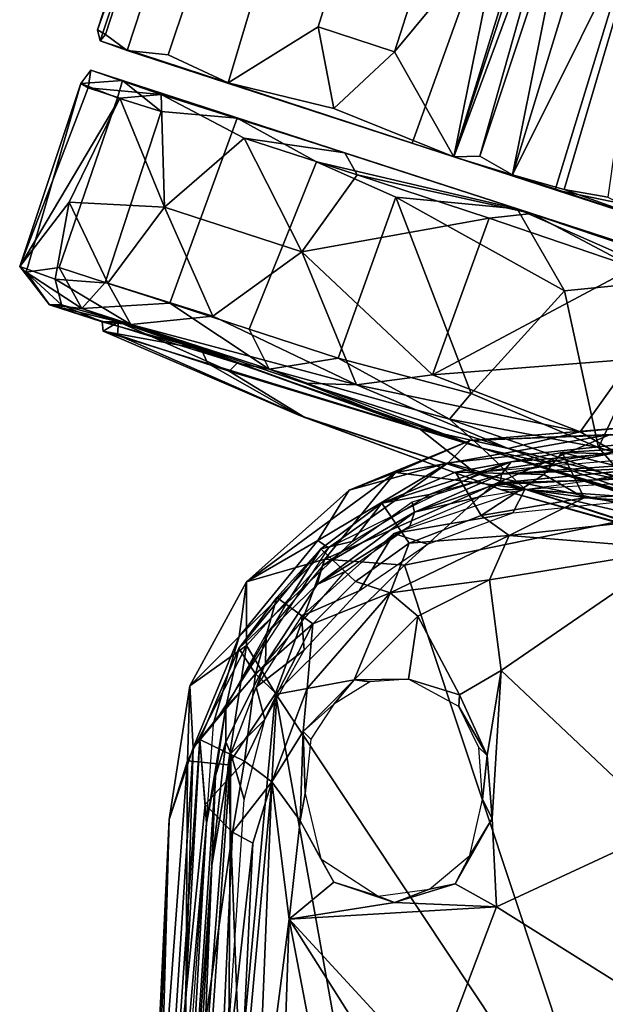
# Model space of a CAD drawing. Header units: millimetres. Extents: x -320 to 320, y -487 to 330.
# Tile 39 of 188: x -320 to -287, y 39 to 95. Entities that reach past the tile are written whole.
import ezdxf

# ---------------------------------------------------------------- set-up
doc = ezdxf.new("R2010")
doc.units = ezdxf.units.MM
doc.layers.add('Layer 01', color=7, linetype='Continuous', true_color=0x000000)

msp = doc.modelspace()

# ---------------------------------------------------------------- linework, layer by layer
at = {"layer": 'Layer 01'}
for points in [[(-315.915, 94.03, 30.486), (-310.633, 110.174, 30.496), (-310.35, 109.562, 29.999)], [(-315.915, 94.03, 30.486), (-315.456, 93.769, 35.621), (-310.236, 109.849, 35.544), (-310.633, 110.174, 30.496)], [(-315.915, 94.03, 30.486), (-310.35, 109.562, 29.999), (-315.763, 93.406, 30.025)], [(-310.35, 109.562, 29.999), (-292.186, 103.663, 30.008), (-297.973, 87.573, 30.013), (-315.763, 93.406, 30.025)], [(-310.236, 109.849, 35.544), (-315.456, 93.769, 35.621), (-314.221, 92.854, 40.65), (-308.907, 109.073, 40.888)], [(-314.221, 92.854, 40.65), (-311.884, 92.598, 45.467), (-306.442, 108.818, 45.709), (-308.907, 109.073, 40.888)], [(-303.477, 107.673, 49.952), (-306.442, 108.818, 45.709), (-311.884, 92.598, 45.467), (-308.464, 91.001, 50.432)], [(-299.645, 106.056, 53.856), (-303.477, 107.673, 49.952), (-308.464, 91.001, 50.432), (-303.341, 94.198, 53.921)], [(-295.039, 105.099, 56.752), (-299.645, 106.056, 53.856), (-303.341, 94.198, 53.921), (-298.974, 92.779, 56.784)], [(-298.974, 92.779, 56.784), (-290.118, 103.461, 58.807), (-295.039, 105.099, 56.752)], [(-298.974, 92.779, 56.784), (-295.608, 86.798, 58.809), (-290.118, 103.461, 58.807)], [(-295.597, 86.8, 29.38), (-297.973, 87.573, 30.013), (-292.186, 103.663, 30.008)], [(-284.823, 101.256, 59.913), (-290.118, 103.461, 58.807), (-295.608, 86.798, 58.809), (-289.816, 84.916, 59.906)], [(-290.539, 103.124, 29.361), (-295.597, 86.8, 29.38), (-292.186, 103.663, 30.008)], [(-295.597, 86.8, 29.38), (-289.466, 103.295, 27.898), (-294.121, 86.829, 26.18)], [(-290.539, 103.124, 29.361), (-289.466, 103.295, 27.898), (-295.597, 86.8, 29.38)], [(-289.466, 103.295, 27.898), (-288.882, 102.565, 25.936), (-294.121, 86.829, 26.18)], [(-292.252, 85.765, 23.599), (-294.121, 86.829, 26.18), (-288.882, 102.565, 25.936)], [(-292.252, 85.765, 23.599), (-288.882, 102.565, 25.936), (-287.119, 102.537, 23.954)], [(-292.252, 85.765, 23.599), (-287.119, 102.537, 23.954), (-284.403, 101.512, 22.286)], [(-289.304, 84.935, 22.214), (-292.252, 85.765, 23.599), (-284.403, 101.512, 22.286)], [(-284.823, 101.256, 59.913), (-289.816, 84.916, 59.906), (-284.046, 83.723, 59.847), (-279.478, 99.898, 59.848)], [(-286.815, 84.492, 21.97), (-289.304, 84.935, 22.214), (-284.403, 101.512, 22.286)], [(-315.456, 93.769, 35.621), (-315.915, 94.03, 30.486), (-315.763, 93.406, 30.025)], [(-315.763, 93.406, 30.025), (-314.221, 92.854, 40.65), (-315.456, 93.769, 35.621)], [(-303.341, 94.198, 53.921), (-308.464, 91.001, 50.432), (-302.445, 89.538, 55.549)], [(-303.341, 94.198, 53.921), (-302.445, 89.538, 55.549), (-298.974, 92.779, 56.784)], [(-314.221, 92.854, 40.65), (-315.763, 93.406, 30.025), (-297.973, 87.573, 30.013)], [(-295.608, 86.798, 58.809), (-314.221, 92.854, 40.65), (-297.973, 87.573, 30.013)], [(-295.608, 86.798, 58.809), (-308.464, 91.001, 50.432), (-314.221, 92.854, 40.65)], [(-314.221, 92.854, 40.65), (-308.464, 91.001, 50.432), (-311.884, 92.598, 45.467)], [(-295.608, 86.798, 58.809), (-298.974, 92.779, 56.784), (-302.445, 89.538, 55.549)], [(-316.853, 90.977, 26.673), (-316.298, 91.731, 30.121), (-314.489, 91.142, 21.235)], [(-316.298, 91.731, 30.121), (-316.853, 90.977, 26.673), (-316.451, 90.729, 35.458)], [(-312.285, 90.341, 45.744), (-316.298, 91.731, 30.121), (-316.451, 90.729, 35.458)], [(-312.285, 90.341, 45.744), (-314.489, 91.142, 21.235), (-316.298, 91.731, 30.121)], [(-320.347, 80.537, 32.834), (-316.451, 90.729, 35.458), (-316.853, 90.977, 26.673)], [(-319.975, 80.215, 25.077), (-320.347, 80.537, 32.834), (-316.853, 90.977, 26.673)], [(-318.101, 80.495, 18.987), (-319.975, 80.215, 25.077), (-316.853, 90.977, 26.673), (-314.762, 90.161, 18.504)], [(-314.489, 91.142, 21.235), (-314.762, 90.161, 18.504), (-316.853, 90.977, 26.673)], [(-314.489, 91.142, 21.235), (-312.279, 89.383, 13.53), (-314.762, 90.161, 18.504)], [(-314.489, 91.142, 21.235), (-307.955, 89, 8.561), (-312.279, 89.383, 13.53)], [(-314.489, 91.142, 21.235), (-312.285, 90.341, 45.744), (-301.82, 87.027, 55.442)], [(-307.955, 89, 8.561), (-314.489, 91.142, 21.235), (-301.82, 87.027, 55.442)], [(-308.464, 91.001, 50.432), (-295.608, 86.798, 58.809), (-302.445, 89.538, 55.549)], [(-314.645, 90.128, 42.042), (-316.451, 90.729, 35.458), (-320.347, 80.537, 32.834)], [(-312.285, 90.341, 45.744), (-316.451, 90.729, 35.458), (-314.645, 90.128, 42.042)], [(-312.088, 83.927, 48.96), (-312.285, 90.341, 45.744), (-314.645, 90.128, 42.042)], [(-301.82, 87.027, 55.442), (-312.285, 90.341, 45.744), (-307.551, 87.86, 52.284)], [(-312.088, 83.927, 48.96), (-307.551, 87.86, 52.284), (-312.285, 90.341, 45.744)], [(-314.645, 90.128, 42.042), (-320.347, 80.537, 32.834), (-317.523, 84.208, 39.325)], [(-315.472, 79.641, 13.631), (-318.101, 80.495, 18.987), (-314.762, 90.161, 18.504), (-312.279, 89.383, 13.53)], [(-317.523, 84.208, 39.325), (-312.088, 83.927, 48.96), (-314.645, 90.128, 42.042)], [(-311.794, 78.446, 8.848), (-315.472, 79.641, 13.631), (-312.279, 89.383, 13.53), (-307.955, 89, 8.561)], [(-307.268, 76.975, 4.955), (-311.794, 78.446, 8.848), (-307.955, 89, 8.561), (-303.436, 86.506, 4.455)], [(-292, 83.832, 0.423), (-303.436, 86.506, 4.455), (-307.955, 89, 8.561)], [(-307.955, 89, 8.561), (-301.82, 87.027, 55.442), (-292, 83.832, 0.423)], [(-312.088, 83.927, 48.96), (-304.269, 81.386, 55.964), (-307.551, 87.86, 52.284)], [(-301.82, 87.027, 55.442), (-307.551, 87.86, 52.284), (-301.103, 85.76, 57.038)], [(-304.269, 81.386, 55.964), (-301.103, 85.76, 57.038), (-307.551, 87.86, 52.284)], [(-295.608, 86.798, 58.809), (-297.973, 87.573, 30.013), (-289.816, 84.916, 59.906)], [(-289.816, 84.916, 59.906), (-297.973, 87.573, 30.013), (-295.597, 86.8, 29.38)], [(-291.163, 83.564, 58.933), (-263.824, 74.674, 14.411), (-292, 83.832, 0.423), (-301.82, 87.027, 55.442)], [(-301.103, 85.76, 57.038), (-291.163, 83.564, 58.933), (-301.82, 87.027, 55.442)], [(-298.912, 84.486, 2.016), (-302.197, 75.328, 2.161), (-307.268, 76.975, 4.955), (-303.436, 86.506, 4.455)], [(-292, 83.832, 0.423), (-298.912, 84.486, 2.016), (-303.436, 86.506, 4.455)], [(-292.252, 85.765, 23.599), (-295.597, 86.8, 29.38), (-294.121, 86.829, 26.18)], [(-283.96, 83.016, 22.904), (-295.597, 86.8, 29.38), (-292.252, 85.765, 23.599)], [(-289.816, 84.916, 59.906), (-295.597, 86.8, 29.38), (-283.96, 83.016, 22.904)], [(-304.269, 81.386, 55.964), (-293.587, 83.3, 59.498), (-301.103, 85.76, 57.038)], [(-301.103, 85.76, 57.038), (-293.587, 83.3, 59.498), (-291.163, 83.564, 58.933)], [(-289.304, 84.935, 22.214), (-283.96, 83.016, 22.904), (-292.252, 85.765, 23.599)], [(-289.816, 84.916, 59.906), (-283.96, 83.016, 22.904), (-280.408, 81.865, 27.337)], [(-289.816, 84.916, 59.906), (-278.331, 81.183, 30.492), (-269.212, 78.219, 54.263)], [(-269.212, 78.219, 54.263), (-278.827, 81.389, 58.531), (-289.816, 84.916, 59.906)], [(-278.331, 81.183, 30.492), (-289.816, 84.916, 59.906), (-280.408, 81.865, 27.337)], [(-278.827, 81.389, 58.531), (-284.046, 83.723, 59.847), (-289.816, 84.916, 59.906)], [(-286.815, 84.492, 21.97), (-283.96, 83.016, 22.904), (-289.304, 84.935, 22.214)], [(-320.347, 80.537, 32.834), (-318.324, 79.822, 40.879), (-317.523, 84.208, 39.325)], [(-315.331, 79.595, 46.591), (-317.523, 84.208, 39.325), (-318.324, 79.822, 40.879)], [(-317.523, 84.208, 39.325), (-315.331, 79.595, 46.591), (-312.088, 83.927, 48.96)], [(-298.912, 84.486, 2.016), (-294.611, 73.314, -0.059), (-302.197, 75.328, 2.161)], [(-298.912, 84.486, 2.016), (-292, 83.832, 0.423), (-289.285, 79.157, 0.023)], [(-294.611, 73.314, -0.059), (-298.912, 84.486, 2.016), (-289.285, 79.157, 0.023)], [(-315.331, 79.595, 46.591), (-309.338, 77.714, 53.59), (-312.088, 83.927, 48.96)], [(-304.269, 81.386, 55.964), (-312.088, 83.927, 48.96), (-309.338, 77.714, 53.59)], [(-292, 83.832, 0.423), (-277.791, 79.05, 2.167), (-282.84, 79.804, 0.583)], [(-263.824, 74.674, 14.411), (-277.791, 79.05, 2.167), (-292, 83.832, 0.423)], [(-292, 83.832, 0.423), (-282.84, 79.804, 0.583), (-289.285, 79.157, 0.023)], [(-304.269, 81.386, 55.964), (-296.818, 74.378, 59.455), (-293.587, 83.3, 59.498)], [(-296.818, 74.378, 59.455), (-285.339, 80.494, 60.003), (-293.587, 83.3, 59.498)], [(-291.163, 83.564, 58.933), (-293.587, 83.3, 59.498), (-285.339, 80.494, 60.003)], [(-291.163, 83.564, 58.933), (-267.241, 75.758, 50.791), (-263.824, 74.674, 14.411)], [(-280.551, 80.131, 58.096), (-267.241, 75.758, 50.791), (-291.163, 83.564, 58.933)], [(-280.551, 80.131, 58.096), (-291.163, 83.564, 58.933), (-285.339, 80.494, 60.003)], [(-301.14, 73.797, 58.343), (-304.269, 81.386, 55.964), (-309.338, 77.714, 53.59)], [(-304.269, 81.386, 55.964), (-301.14, 73.797, 58.343), (-296.818, 74.378, 59.455)], [(-317.957, 78.352, 38.566), (-318.324, 79.822, 40.879), (-320.347, 80.537, 32.834)], [(-318.645, 78.363, 27.112), (-320.347, 80.537, 32.834), (-319.975, 80.215, 25.077)], [(-318.645, 78.363, 27.112), (-317.957, 78.352, 38.566), (-320.347, 80.537, 32.834)], [(-319.975, 80.215, 25.077), (-318.101, 80.495, 18.987), (-316.805, 78.149, 16.707)], [(-315.472, 79.641, 13.631), (-316.805, 78.149, 16.707), (-318.101, 80.495, 18.987)], [(-285.339, 80.494, 60.003), (-296.818, 74.378, 59.455), (-285.433, 75.266, 59.616)], [(-319.975, 80.215, 25.077), (-316.805, 78.149, 16.707), (-318.645, 78.363, 27.112)], [(-314.018, 77.234, 47.609), (-315.331, 79.595, 46.591), (-318.324, 79.822, 40.879)], [(-314.018, 77.234, 47.609), (-318.324, 79.822, 40.879), (-317.957, 78.352, 38.566)], [(-289.285, 79.157, 0.023), (-282.84, 79.804, 0.583), (-287.361, 70.24, 0.252)], [(-280.501, 68.142, 2.349), (-287.361, 70.24, 0.252), (-282.84, 79.804, 0.583), (-277.791, 79.05, 2.167)], [(-311.794, 78.446, 8.848), (-316.805, 78.149, 16.707), (-315.472, 79.641, 13.631)], [(-314.018, 77.234, 47.609), (-309.338, 77.714, 53.59), (-315.331, 79.595, 46.591)], [(-287.361, 70.24, 0.252), (-294.611, 73.314, -0.059), (-289.285, 79.157, 0.023)], [(-317.957, 78.352, 38.566), (-318.645, 78.363, 27.112), (-315.652, 77.4, 35.836)], [(-316.805, 78.149, 16.707), (-307.945, 75.029, 10.966), (-318.645, 78.363, 27.112)], [(-307.945, 75.029, 10.966), (-314.716, 77.398, 21.571), (-318.645, 78.363, 27.112)], [(-315.652, 77.4, 35.836), (-318.645, 78.363, 27.112), (-314.716, 77.398, 21.571)], [(-314.018, 77.234, 47.609), (-317.957, 78.352, 38.566), (-315.652, 77.4, 35.836)], [(-311.794, 78.446, 8.848), (-306.126, 74.694, 4.98), (-316.805, 78.149, 16.707)], [(-316.805, 78.149, 16.707), (-306.126, 74.694, 4.98), (-307.945, 75.029, 10.966)], [(-311.794, 78.446, 8.848), (-307.268, 76.975, 4.955), (-306.126, 74.694, 4.98)], [(-314.018, 77.234, 47.609), (-301.14, 73.797, 58.343), (-309.338, 77.714, 53.59)], [(-314.018, 77.234, 47.609), (-315.652, 77.4, 35.836), (-309.999, 75.838, 46.942)], [(-315.596, 76.868, 34.614), (-315.652, 77.4, 35.836), (-314.716, 77.398, 21.571)], [(-309.999, 75.838, 46.942), (-315.652, 77.4, 35.836), (-315.596, 76.868, 34.614)], [(-314.78, 76.655, 22.152), (-315.596, 76.868, 34.614), (-314.716, 77.398, 21.571)], [(-309.999, 75.838, 46.942), (-315.596, 76.868, 34.614), (-309.616, 75.014, 47.558)], [(-315.596, 76.868, 34.614), (-314.78, 76.655, 22.152), (-304.097, 71.944, 21.505), (-304.442, 72.074, 37.021)], [(-304.442, 72.074, 37.021), (-309.616, 75.014, 47.558), (-315.596, 76.868, 34.614)], [(-314.716, 77.398, 21.571), (-308.413, 74.583, 11.883), (-314.78, 76.655, 22.152)], [(-314.716, 77.398, 21.571), (-307.945, 75.029, 10.966), (-308.413, 74.583, 11.883)], [(-301.14, 73.797, 58.343), (-314.018, 77.234, 47.609), (-304.117, 73.903, 55.676)], [(-297.58, 71.31, 55.257), (-304.117, 73.903, 55.676), (-314.018, 77.234, 47.609)], [(-314.018, 77.234, 47.609), (-309.999, 75.838, 46.942), (-297.58, 71.31, 55.257)], [(-302.197, 75.328, 2.161), (-306.126, 74.694, 4.98), (-307.268, 76.975, 4.955)], [(-304.097, 71.944, 21.505), (-314.78, 76.655, 22.152), (-308.413, 74.583, 11.883)], [(-297.58, 71.31, 55.257), (-309.999, 75.838, 46.942), (-309.616, 75.014, 47.558)], [(-295.848, 71.85, 0.431), (-306.126, 74.694, 4.98), (-302.197, 75.328, 2.161)], [(-294.611, 73.314, -0.059), (-295.848, 71.85, 0.431), (-302.197, 75.328, 2.161)], [(-285.433, 75.266, 59.616), (-296.818, 74.378, 59.455), (-288.397, 71.124, 60.088)], [(-276.194, 72.264, 56.266), (-285.433, 75.266, 59.616), (-288.397, 71.124, 60.088)], [(-309.616, 75.014, 47.558), (-304.442, 72.074, 37.021), (-294.381, 68.789, 44.383), (-297.58, 71.31, 55.257)], [(-307.945, 75.029, 10.966), (-293.993, 70.199, 2.463), (-308.413, 74.583, 11.883)], [(-307.945, 75.029, 10.966), (-306.126, 74.694, 4.98), (-293.993, 70.199, 2.463)], [(-306.126, 74.694, 4.98), (-295.848, 71.85, 0.431), (-293.993, 70.199, 2.463)], [(-293.993, 70.199, 2.463), (-291.552, 67.858, 16.028), (-304.097, 71.944, 21.505), (-308.413, 74.583, 11.883)], [(-288.397, 71.124, 60.088), (-296.818, 74.378, 59.455), (-301.14, 73.797, 58.343)], [(-292.5, 70.173, 59.111), (-301.14, 73.797, 58.343), (-304.117, 73.903, 55.676)], [(-292.5, 70.173, 59.111), (-304.117, 73.903, 55.676), (-297.58, 71.31, 55.257)], [(-288.397, 71.124, 60.088), (-301.14, 73.797, 58.343), (-292.5, 70.173, 59.111)], [(-295.848, 71.85, 0.431), (-294.611, 73.314, -0.059), (-287.361, 70.24, 0.252)], [(-294.381, 68.789, 44.383), (-304.442, 72.074, 37.021), (-292.876, 67.823, 29.999), (-281.984, 64.771, 38.75)], [(-292.876, 67.823, 29.999), (-304.442, 72.074, 37.021), (-304.097, 71.944, 21.505)], [(-291.552, 67.858, 16.028), (-292.876, 67.823, 29.999), (-304.097, 71.944, 21.505)], [(-285.641, 68.279, 1.33), (-295.848, 71.85, 0.431), (-287.361, 70.24, 0.252)], [(-293.993, 70.199, 2.463), (-295.848, 71.85, 0.431), (-285.641, 68.279, 1.33)], [(-286.696, 70.968, 569.207), (-275.603, 72.22, 566.047), (-294.669, 70.633, 565.946)], [(-275.603, 72.22, 566.047), (-277.884, 71.278, 561.848), (-294.669, 70.633, 565.946)], [(-276.194, 72.264, 56.266), (-288.397, 71.124, 60.088), (-282.14, 67.519, 58.074)], [(-279.533, 65.651, 54.522), (-292.5, 70.173, 59.111), (-297.58, 71.31, 55.257)], [(-297.58, 71.31, 55.257), (-294.381, 68.789, 44.383), (-279.533, 65.651, 54.522)], [(-295.932, 69.357, 562.051), (-294.669, 70.633, 565.946), (-277.884, 71.278, 561.848)], [(-277.884, 71.278, 561.848), (-294.034, 68.821, 561.281), (-295.932, 69.357, 562.051)], [(-277.448, 70.247, 561.238), (-294.034, 68.821, 561.281), (-277.884, 71.278, 561.848)], [(-286.696, 70.968, 569.207), (-298.918, 68.815, 569.182), (-293.37, 68.104, 571.836)], [(-286.696, 70.968, 569.207), (-294.669, 70.633, 565.946), (-298.918, 68.815, 569.182)], [(-286.696, 70.968, 569.207), (-293.37, 68.104, 571.836), (-270.511, 69.233, 572.093)], [(-288.397, 71.124, 60.088), (-292.5, 70.173, 59.111), (-282.14, 67.519, 58.074)], [(-298.918, 68.815, 569.182), (-294.669, 70.633, 565.946), (-301.574, 67.8, 566.351)], [(-301.574, 67.8, 566.351), (-294.669, 70.633, 565.946), (-295.932, 69.357, 562.051)], [(-293.993, 70.199, 2.463), (-285.641, 68.279, 1.33), (-280.37, 66.061, 4.641)], [(-274.507, 63.885, 10.579), (-293.993, 70.199, 2.463), (-280.37, 66.061, 4.641)], [(-291.552, 67.858, 16.028), (-293.993, 70.199, 2.463), (-274.507, 63.885, 10.579)], [(-292.5, 70.173, 59.111), (-279.533, 65.651, 54.522), (-282.14, 67.519, 58.074)], [(-278.088, 70.656, 560.789), (-289.429, 69.94, 560.839), (-286.705, 69.865, 561.268)], [(-278.088, 70.656, 560.789), (-280.792, 67.807, 556.379), (-289.429, 69.94, 560.839)], [(-280.501, 68.142, 2.349), (-285.641, 68.279, 1.33), (-287.361, 70.24, 0.252)], [(-290.462, 68.695, 558.665), (-295.508, 68.827, 560.773), (-289.429, 69.94, 560.839)], [(-292.331, 69.421, 561.308), (-289.429, 69.94, 560.839), (-295.508, 68.827, 560.773)], [(-277.269, 69.825, 561.214), (-286.705, 69.865, 561.268), (-292.881, 68.708, 561.331)], [(-292.331, 69.421, 561.308), (-292.881, 68.708, 561.331), (-286.705, 69.865, 561.268)], [(-277.269, 69.825, 561.214), (-292.881, 68.708, 561.331), (-283.664, 69.115, 560.427)], [(-289.429, 69.94, 560.839), (-292.331, 69.421, 561.308), (-286.705, 69.865, 561.268)], [(-290.462, 68.695, 558.665), (-289.429, 69.94, 560.839), (-288.165, 67.37, 556.428)], [(-289.429, 69.94, 560.839), (-280.792, 67.807, 556.379), (-288.165, 67.37, 556.428)], [(-303.356, 64.928, 562.333), (-301.574, 67.8, 566.351), (-295.932, 69.357, 562.051)], [(-295.932, 69.357, 562.051), (-302.744, 64.511, 561.638), (-303.356, 64.928, 562.333)], [(-302.744, 64.511, 561.638), (-295.932, 69.357, 562.051), (-294.034, 68.821, 561.281)], [(-295.508, 68.827, 560.773), (-299.703, 67.051, 561.324), (-292.331, 69.421, 561.308)], [(-299.703, 67.051, 561.324), (-296.993, 67.554, 561.425), (-292.331, 69.421, 561.308)], [(-296.993, 67.554, 561.425), (-292.881, 68.708, 561.331), (-292.331, 69.421, 561.308)], [(-293.37, 68.104, 571.836), (-282.99, 66.687, 573.131), (-270.511, 69.233, 572.093)], [(-292.881, 68.708, 561.331), (-292.956, 68.222, 560.525), (-283.664, 69.115, 560.427)], [(-287.719, 68.371, 560.169), (-283.803, 69.105, 560.443), (-292.956, 68.222, 560.525)], [(-287.719, 68.371, 560.169), (-275.414, 69.374, 560.382), (-283.803, 69.105, 560.443)], [(-275.006, 68.886, 560.13), (-275.414, 69.374, 560.382), (-287.719, 68.371, 560.169)], [(-307.411, 62.581, 567.852), (-302.946, 63.875, 571.741), (-298.918, 68.815, 569.182)], [(-307.411, 62.581, 567.852), (-298.918, 68.815, 569.182), (-301.574, 67.8, 566.351)], [(-298.918, 68.815, 569.182), (-302.946, 63.875, 571.741), (-293.37, 68.104, 571.836)], [(-295.508, 68.827, 560.773), (-294.043, 66.364, 556.435), (-298.146, 64.773, 556.663), (-299.703, 67.051, 561.324)], [(-297.979, 67.116, 561.467), (-297.844, 66.545, 560.766), (-292.881, 68.708, 561.331)], [(-297.844, 66.545, 560.766), (-292.956, 68.222, 560.525), (-292.881, 68.708, 561.331)], [(-294.043, 66.364, 556.435), (-295.508, 68.827, 560.773), (-290.462, 68.695, 558.665)], [(-294.381, 68.789, 44.383), (-281.984, 64.771, 38.75), (-279.533, 65.651, 54.522)], [(-290.462, 68.695, 558.665), (-288.165, 67.37, 556.428), (-294.043, 66.364, 556.435)], [(-275.006, 68.886, 560.13), (-291.553, 67.844, 560.204), (-284.348, 67.317, 560.241)], [(-293.37, 68.104, 571.836), (-302.946, 63.875, 571.741), (-298.405, 63.532, 572.856)], [(-282.99, 66.687, 573.131), (-293.37, 68.104, 571.836), (-298.405, 63.532, 572.856)], [(-297.844, 66.545, 560.766), (-294.223, 67.405, 560.211), (-292.956, 68.222, 560.525)], [(-294.223, 67.405, 560.211), (-291.553, 67.844, 560.204), (-292.956, 68.222, 560.525)], [(-292.956, 68.222, 560.525), (-291.553, 67.844, 560.204), (-287.719, 68.371, 560.169)], [(-303.356, 64.928, 562.333), (-307.411, 62.581, 567.852), (-301.574, 67.8, 566.351)], [(-296.993, 67.554, 561.425), (-299.703, 67.051, 561.324), (-301.398, 64.872, 561.612)], [(-291.553, 67.844, 560.204), (-299.015, 65.322, 560.379), (-292.242, 66.502, 560.297)], [(-294.223, 67.405, 560.211), (-297.844, 66.545, 560.766), (-298.112, 65.755, 560.347)], [(-294.043, 66.364, 556.435), (-288.165, 67.37, 556.428), (-292.451, 65.218, 555.184)], [(-281.739, 64.652, 22.254), (-292.876, 67.823, 29.999), (-291.552, 67.858, 16.028)], [(-292.876, 67.823, 29.999), (-281.739, 64.652, 22.254), (-281.984, 64.771, 38.75)], [(-292.451, 65.218, 555.184), (-288.165, 67.37, 556.428), (-278.262, 66.771, 555.43)], [(-284.348, 67.317, 560.241), (-291.553, 67.844, 560.204), (-292.242, 66.502, 560.297)], [(-281.739, 64.652, 22.254), (-291.552, 67.858, 16.028), (-274.507, 63.885, 10.579)], [(-278.262, 66.771, 555.43), (-288.165, 67.37, 556.428), (-280.792, 67.807, 556.379)], [(-299.703, 67.051, 561.324), (-298.146, 64.773, 556.663), (-301.199, 62.589, 556.747), (-303.178, 64.453, 561.468)], [(-303.178, 64.453, 561.468), (-301.398, 64.872, 561.612), (-299.703, 67.051, 561.324)], [(-297.979, 67.116, 561.467), (-303.086, 63.492, 561.704), (-297.844, 66.545, 560.766)], [(-292.451, 65.218, 555.184), (-278.262, 66.771, 555.43), (-282.825, 64.432, 554.986)], [(-303.388, 62.421, 560.91), (-297.844, 66.545, 560.766), (-303.086, 63.492, 561.704)], [(-298.112, 65.755, 560.347), (-297.844, 66.545, 560.766), (-303.388, 62.421, 560.91)], [(-292.242, 66.502, 560.297), (-299.015, 65.322, 560.379), (-297.094, 64.717, 560.42)], [(-286.2, 26.743, 576.87), (-275.034, 54.556, 574.467), (-282.99, 66.687, 573.131), (-298.405, 63.532, 572.856)], [(-294.043, 66.364, 556.435), (-292.451, 65.218, 555.184), (-298.146, 64.773, 556.663)], [(-301.789, 63.166, 560.531), (-298.112, 65.755, 560.347), (-303.388, 62.421, 560.91)], [(-299.015, 65.322, 560.379), (-304.29, 60.613, 560.699), (-300.999, 62.063, 560.601)], [(-300.999, 62.063, 560.601), (-297.094, 64.717, 560.42), (-299.015, 65.322, 560.379)], [(-293.568, 62.691, 554.845), (-299.229, 61.955, 555.199), (-292.451, 65.218, 555.184)], [(-292.451, 65.218, 555.184), (-299.229, 61.955, 555.199), (-298.146, 64.773, 556.663)], [(-293.568, 62.691, 554.845), (-292.451, 65.218, 555.184), (-282.825, 64.432, 554.986)], [(-307.835, 59.458, 562.483), (-307.411, 62.581, 567.852), (-303.356, 64.928, 562.333)], [(-302.744, 64.511, 561.638), (-307.835, 59.458, 562.483), (-303.356, 64.928, 562.333)], [(-305.121, 61.362, 561.851), (-301.398, 64.872, 561.612), (-303.178, 64.453, 561.468)], [(-301.199, 62.589, 556.747), (-298.146, 64.773, 556.663), (-299.229, 61.955, 555.199)], [(-302.744, 64.511, 561.638), (-309.322, 54.464, 562.326), (-307.835, 59.458, 562.483)], [(-307.853, 58.773, 561.863), (-303.178, 64.453, 561.468), (-305.697, 61.683, 561.381)], [(-307.853, 58.773, 561.863), (-305.121, 61.362, 561.851), (-303.178, 64.453, 561.468)], [(-303.178, 64.453, 561.468), (-301.199, 62.589, 556.747), (-303.637, 60.178, 556.857), (-305.697, 61.683, 561.381)], [(-282.825, 64.432, 554.986), (-292.9, 57.517, 555.232), (-293.568, 62.691, 554.845)], [(-283.423, 48.584, 556.013), (-292.9, 57.517, 555.232), (-282.825, 64.432, 554.986), (-273.678, 54.617, 555.684)], [(-307.411, 62.581, 567.852), (-307.418, 58.945, 571.615), (-302.946, 63.875, 571.741)], [(-305.771, 56.211, 573.031), (-302.946, 63.875, 571.741), (-307.418, 58.945, 571.615)], [(-306.299, 59.608, 561.973), (-303.388, 62.421, 560.91), (-303.086, 63.492, 561.704)], [(-305.771, 56.211, 573.031), (-298.405, 63.532, 572.856), (-302.946, 63.875, 571.741)], [(-286.2, 26.743, 576.87), (-298.405, 63.532, 572.856), (-305.771, 56.211, 573.031)], [(-306.345, 57.915, 560.86), (-301.789, 63.166, 560.531), (-303.388, 62.421, 560.91)], [(-310.658, 56.66, 568.192), (-307.418, 58.945, 571.615), (-307.411, 62.581, 567.852)], [(-310.658, 56.66, 568.192), (-307.411, 62.581, 567.852), (-307.835, 59.458, 562.483)], [(-306.345, 57.915, 560.86), (-303.388, 62.421, 560.91), (-306.299, 59.608, 561.973)], [(-301.199, 62.589, 556.747), (-299.229, 61.955, 555.199), (-303.637, 60.178, 556.857)], [(-299.229, 61.955, 555.199), (-293.568, 62.691, 554.845), (-297.655, 60.614, 554.852)], [(-295.281, 56.137, 555.228), (-297.655, 60.614, 554.852), (-293.568, 62.691, 554.845), (-292.9, 57.517, 555.232)], [(-304.136, 58.684, 560.827), (-300.999, 62.063, 560.601), (-304.29, 60.613, 560.699)], [(-303.637, 60.178, 556.857), (-299.229, 61.955, 555.199), (-303.969, 56.502, 555.339)], [(-303.969, 56.502, 555.339), (-299.229, 61.955, 555.199), (-301.29, 56.994, 554.948)], [(-297.655, 60.614, 554.852), (-301.29, 56.994, 554.948), (-299.229, 61.955, 555.199)], [(-305.121, 61.362, 561.851), (-307.853, 58.773, 561.863), (-308.592, 55.444, 562.278)], [(-306.908, 57.341, 558.861), (-307.853, 58.773, 561.863), (-305.697, 61.683, 561.381)], [(-306.908, 57.341, 558.861), (-305.697, 61.683, 561.381), (-303.637, 60.178, 556.857)], [(-304.29, 60.613, 560.699), (-306.859, 56.568, 560.968), (-304.136, 58.684, 560.827)], [(-298.177, 57.023, 555.218), (-301.29, 56.994, 554.948), (-297.655, 60.614, 554.852)], [(-295.281, 56.137, 555.228), (-298.177, 57.023, 555.218), (-297.655, 60.614, 554.852)], [(-305.687, 56.186, 556.31), (-306.908, 57.341, 558.861), (-303.637, 60.178, 556.857)], [(-303.637, 60.178, 556.857), (-303.969, 56.502, 555.339), (-305.687, 56.186, 556.31)], [(-306.345, 57.915, 560.86), (-306.299, 59.608, 561.973), (-308.592, 55.444, 562.278)], [(-310.775, 52.372, 570.538), (-308.466, 52.146, 572.68), (-307.418, 58.945, 571.615)], [(-310.658, 56.66, 568.192), (-310.775, 52.372, 570.538), (-307.418, 58.945, 571.615)], [(-310.462, 53.128, 563.07), (-310.658, 56.66, 568.192), (-307.835, 59.458, 562.483)], [(-307.835, 59.458, 562.483), (-309.322, 54.464, 562.326), (-310.462, 53.128, 563.07)], [(-305.771, 56.211, 573.031), (-307.418, 58.945, 571.615), (-308.466, 52.146, 572.68)], [(-310.084, 53.6, 562.166), (-307.853, 58.773, 561.863), (-306.908, 57.341, 558.861)], [(-307.853, 58.773, 561.863), (-310.084, 53.6, 562.166), (-308.592, 55.444, 562.278)], [(-306.369, 54.736, 561.088), (-304.136, 58.684, 560.827), (-306.859, 56.568, 560.968)], [(-308.599, 53.458, 561.469), (-306.345, 57.915, 560.86), (-308.592, 55.444, 562.278)], [(-308.599, 53.458, 561.469), (-308.305, 52.796, 561.208), (-306.345, 57.915, 560.86)], [(-307.537, 52.357, 556.822), (-310.084, 53.6, 562.166), (-306.908, 57.341, 558.861)], [(-307.537, 52.357, 556.822), (-306.908, 57.341, 558.861), (-305.687, 56.186, 556.31)], [(-295.281, 56.137, 555.228), (-292.9, 57.517, 555.232), (-293.692, 52.676, 555.489)], [(-293.42, 49.085, 555.74), (-293.692, 52.676, 555.489), (-292.9, 57.517, 555.232)], [(-293.173, 44.068, 556.086), (-293.42, 49.085, 555.74), (-292.9, 57.517, 555.232), (-283.423, 48.584, 556.013)], [(-301.29, 56.994, 554.948), (-302.445, 55.602, 555.429), (-304.184, 54.057, 555.111)], [(-303.969, 56.502, 555.339), (-301.29, 56.994, 554.948), (-304.184, 54.057, 555.111)], [(-302.445, 55.602, 555.429), (-301.29, 56.994, 554.948), (-300.398, 56.881, 555.343)], [(-301.29, 56.994, 554.948), (-298.177, 57.023, 555.218), (-300.398, 56.881, 555.343)], [(-298.177, 57.023, 555.218), (-295.281, 56.137, 555.228), (-295.324, 55.479, 555.69)], [(-310.775, 52.372, 570.538), (-310.658, 56.66, 568.192), (-311.826, 49.043, 567.343)], [(-310.658, 56.66, 568.192), (-310.462, 53.128, 563.07), (-311.826, 49.043, 567.343)], [(-308.466, 52.146, 572.68), (-307.808, 34.444, 574.418), (-305.771, 56.211, 573.031)], [(-306.859, 56.568, 560.968), (-308.305, 52.796, 561.208), (-306.369, 54.736, 561.088)], [(-305.771, 56.211, 573.031), (-307.808, 34.444, 574.418), (-297.053, 7.557, 577.446)], [(-305.687, 56.186, 556.31), (-305.967, 51.183, 555.376), (-307.537, 52.357, 556.822)], [(-305.967, 51.183, 555.376), (-303.969, 56.502, 555.339), (-304.184, 54.057, 555.111)], [(-303.969, 56.502, 555.339), (-305.967, 51.183, 555.376), (-305.687, 56.186, 556.31)], [(-286.2, 26.743, 576.87), (-305.771, 56.211, 573.031), (-297.053, 7.557, 577.446)], [(-295.324, 55.479, 555.69), (-295.281, 56.137, 555.228), (-293.692, 52.676, 555.489)], [(-302.445, 55.602, 555.429), (-303.752, 53.616, 555.565), (-304.184, 54.057, 555.111)], [(-310.084, 53.6, 562.166), (-309.707, 48.824, 562.648), (-308.592, 55.444, 562.278)], [(-309.193, 51.525, 562.187), (-308.592, 55.444, 562.278), (-309.707, 48.824, 562.648)], [(-308.599, 53.458, 561.469), (-308.592, 55.444, 562.278), (-309.193, 51.525, 562.187)], [(-294.176, 53.14, 555.92), (-295.324, 55.479, 555.69), (-293.692, 52.676, 555.489)], [(-310.462, 53.128, 563.07), (-309.322, 54.464, 562.326), (-311.261, 27.196, 563.979)], [(-308.305, 52.796, 561.208), (-307.548, 50.178, 561.385), (-306.369, 54.736, 561.088)], [(-305.967, 51.183, 555.376), (-304.184, 54.057, 555.111), (-304.358, 48.96, 555.329)], [(-304.068, 50.517, 555.681), (-304.358, 48.96, 555.329), (-304.184, 54.057, 555.111)], [(-303.752, 53.616, 555.565), (-304.068, 50.517, 555.681), (-304.184, 54.057, 555.111)], [(-311.51, 28.04, 563.928), (-310.084, 53.6, 562.166), (-311.618, 31.629, 563.333)], [(-309.775, 49.899, 560.452), (-311.618, 31.629, 563.333), (-310.084, 53.6, 562.166)], [(-311.51, 28.04, 563.928), (-309.707, 48.824, 562.648), (-310.084, 53.6, 562.166)], [(-307.537, 52.357, 556.822), (-309.775, 49.899, 560.452), (-310.084, 53.6, 562.166)], [(-309.389, 46.43, 561.851), (-308.599, 53.458, 561.469), (-309.193, 51.525, 562.187)], [(-309.389, 46.43, 561.851), (-308.305, 52.796, 561.208), (-308.599, 53.458, 561.469)], [(-312.656, 19.021, 565.217), (-311.826, 49.043, 567.343), (-310.462, 53.128, 563.07)], [(-310.462, 53.128, 563.07), (-311.261, 27.196, 563.979), (-312.656, 19.021, 565.217)], [(-310.323, 23.575, 562.975), (-308.305, 52.796, 561.208), (-309.389, 46.43, 561.851)], [(-310.323, 23.575, 562.975), (-308.428, 36.995, 562.192), (-308.305, 52.796, 561.208)], [(-307.548, 50.178, 561.385), (-308.305, 52.796, 561.208), (-308.428, 36.995, 562.192)], [(-293.963, 50.172, 556.17), (-294.176, 53.14, 555.92), (-293.692, 52.676, 555.489)], [(-312.69, 26.602, 571.346), (-310.996, 19.568, 574.253), (-310.775, 52.372, 570.538)], [(-311.826, 49.043, 567.343), (-312.69, 26.602, 571.346), (-310.775, 52.372, 570.538)], [(-310.996, 19.568, 574.253), (-308.466, 52.146, 572.68), (-310.775, 52.372, 570.538)], [(-308.209, 48.318, 557.028), (-309.775, 49.899, 560.452), (-307.537, 52.357, 556.822)], [(-307.537, 52.357, 556.822), (-305.967, 51.183, 555.376), (-308.209, 48.318, 557.028)], [(-293.692, 52.676, 555.489), (-293.42, 49.085, 555.74), (-293.963, 50.172, 556.17)], [(-308.466, 52.146, 572.68), (-310.996, 19.568, 574.253), (-307.808, 34.444, 574.418)], [(-311.389, 19.309, 564.368), (-309.193, 51.525, 562.187), (-309.707, 48.824, 562.648)], [(-311.389, 19.309, 564.368), (-309.389, 46.43, 561.851), (-309.193, 51.525, 562.187)], [(-308.209, 48.318, 557.028), (-305.967, 51.183, 555.376), (-307.066, 47.678, 555.972)], [(-307.918, 29.92, 556.943), (-307.066, 47.678, 555.972), (-305.967, 51.183, 555.376)], [(-306.881, 28.732, 556.581), (-307.918, 29.92, 556.943), (-305.967, 51.183, 555.376)], [(-305.967, 51.183, 555.376), (-304.98, 43.364, 555.656), (-306.881, 28.732, 556.581)], [(-304.358, 48.96, 555.329), (-304.98, 43.364, 555.656), (-305.967, 51.183, 555.376)], [(-303.177, 46.8, 556.026), (-304.358, 48.96, 555.329), (-304.068, 50.517, 555.681)], [(-293.42, 49.085, 555.74), (-294.683, 46.989, 556.312), (-293.963, 50.172, 556.17)], [(-309.775, 49.899, 560.452), (-308.209, 48.318, 557.028), (-310.799, 30.262, 561.065), (-311.618, 31.629, 563.333)], [(-312.69, 26.602, 571.346), (-311.826, 49.043, 567.343), (-313.778, 7.576, 569.685)], [(-312.656, 19.021, 565.217), (-313.778, 7.576, 569.685), (-311.826, 49.043, 567.343)], [(-309.707, 48.824, 562.648), (-311.51, 28.04, 563.928), (-311.389, 19.309, 564.368)], [(-304.98, 43.364, 555.656), (-304.358, 48.96, 555.329), (-302.439, 45.473, 555.649)], [(-303.177, 46.8, 556.026), (-302.439, 45.473, 555.649), (-304.358, 48.96, 555.329)], [(-293.42, 49.085, 555.74), (-293.173, 44.068, 556.086), (-295.52, 45.372, 555.916)], [(-294.683, 46.989, 556.312), (-293.42, 49.085, 555.74), (-295.52, 45.372, 555.916)], [(-310.799, 30.262, 561.065), (-308.209, 48.318, 557.028), (-309.078, 29.592, 557.925)], [(-309.078, 29.592, 557.925), (-308.209, 48.318, 557.028), (-307.066, 47.678, 555.972)], [(-293.173, 44.068, 556.086), (-283.423, 48.584, 556.013), (-281.093, 36.482, 556.814)], [(-307.918, 29.92, 556.943), (-309.078, 29.592, 557.925), (-307.066, 47.678, 555.972)], [(-299.915, 44.665, 556.374), (-302.439, 45.473, 555.649), (-303.177, 46.8, 556.026)], [(-294.683, 46.989, 556.312), (-295.52, 45.372, 555.916), (-296.991, 45.057, 556.415)], [(-310.953, 19.7, 563.501), (-309.389, 46.43, 561.851), (-311.389, 19.309, 564.368)], [(-309.389, 46.43, 561.851), (-310.953, 19.7, 563.501), (-310.323, 23.575, 562.975)], [(-304.98, 43.364, 555.656), (-302.439, 45.473, 555.649), (-298.974, 44.3, 555.872)], [(-299.915, 44.665, 556.374), (-298.974, 44.3, 555.872), (-302.439, 45.473, 555.649)], [(-296.991, 45.057, 556.415), (-298.974, 44.3, 555.872), (-299.915, 44.665, 556.374)], [(-293.173, 44.068, 556.086), (-298.974, 44.3, 555.872), (-295.52, 45.372, 555.916)], [(-298.974, 44.3, 555.872), (-296.991, 45.057, 556.415), (-295.52, 45.372, 555.916)], [(-304.98, 43.364, 555.656), (-298.974, 44.3, 555.872), (-293.173, 44.068, 556.086)], [(-304.98, 43.364, 555.656), (-293.173, 44.068, 556.086), (-296.798, 34.466, 556.543)], [(-281.093, 36.482, 556.814), (-296.798, 34.466, 556.543), (-293.173, 44.068, 556.086)], [(-306.881, 28.732, 556.581), (-304.98, 43.364, 555.656), (-305.917, 16.244, 557.146)], [(-304.98, 43.364, 555.656), (-300.857, 21.761, 557.082), (-305.917, 16.244, 557.146)], [(-304.98, 43.364, 555.656), (-296.798, 34.466, 556.543), (-298.31, 32.822, 556.575)], [(-304.98, 43.364, 555.656), (-298.31, 32.822, 556.575), (-300.857, 21.761, 557.082)]]:
    msp.add_3dface(points, dxfattribs=at)

doc.saveas('drawing.dxf')
